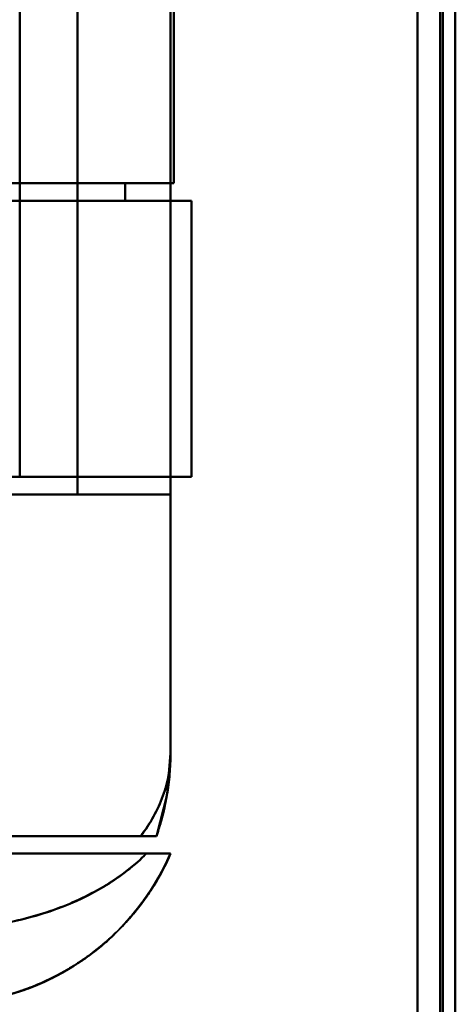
# Model space of a CAD drawing. Header units: millimetres. Extents: x -1442 to 3067, y -120 to 1171.
# Tile 58 of 66: x 438 to 456, y 896 to 936. Entities that reach past the tile are written whole.
import ezdxf

# ---------------------------------------------------------------- set-up
doc = ezdxf.new("R2010")
doc.units = ezdxf.units.MM
doc.layers.add('A-GENM', color=13, linetype='Continuous', lineweight=40)
doc.layers.add('G-IMPT', color=8, linetype='Continuous', lineweight=40)

# ---------------------------------------------------------------- blocks, each defined once
blk = doc.blocks.new('Maintenance r21 - Maintenance r21-769076-Gauche')
at = {"layer": 'A-GENM'}
for p, q in [((455, 0), (455, 1098)), ((455, 1098), (455, 0))]:
    blk.add_line(p, q, dxfattribs=at)
blk = doc.blocks.new('NEXA 1500 CALQUES_dwg-769064-Gauche')
at = {"layer": 'G-IMPT'}
for p, q in [((455.5, 128.972), (455.5, 1097.772)), ((455.5, 128.972), (455.5, 1097.772)), ((444.3, 929.072), (434.721, 929.072)), ((444.3, 929.072), (434.721, 929.072)), ((434.721, 929.072), (444.3, 929.072)), ((434.721, 929.072), (444.3, 929.072)), ((444.3, 929.072), (442.359, 929.072)), ((444.3, 929.072), (442.359, 929.072)), ((442.359, 929.072), (444.3, 929.072)), ((442.359, 929.072), (444.3, 929.072)), ((434.721, 928.372), (445, 928.372)), ((434.721, 928.372), (445, 928.372)), ((445, 928.372), (434.721, 928.372)), ((445, 928.372), (434.721, 928.372)), ((442.359, 928.372), (445, 928.372)), ((442.359, 928.372), (445, 928.372)), ((445, 928.372), (442.359, 928.372)), ((445, 928.372), (442.359, 928.372)), ((445, 917.372), (445, 928.372)), ((445, 917.372), (445, 928.372)), ((445, 917.372), (434.721, 917.372)), ((445, 917.372), (434.721, 917.372)), ((434.721, 917.372), (445, 917.372)), ((434.721, 917.372), (445, 917.372)), ((445, 917.372), (438.165, 917.372)), ((445, 917.372), (438.165, 917.372)), ((438.165, 917.372), (445, 917.372)), ((438.165, 917.372), (445, 917.372)), ((430.165, 916.672), (438.165, 916.672)), ((444.165, 916.672), (433.887, 916.672)), ((433.887, 916.672), (444.165, 916.672)), ((433.887, 916.672), (444.165, 916.672)), ((444.165, 916.672), (433.887, 916.672)), ((444.165, 906.372), (444.165, 916.672)), ((442.984, 903.072), (433.887, 903.072)), ((442.984, 903.072), (433.887, 903.072)), ((433.887, 903.072), (442.984, 903.072)), ((433.887, 903.072), (442.984, 903.072)), ((444.165, 902.372), (432.985, 902.372)), ((444.165, 902.372), (432.985, 902.372)), ((432.985, 902.372), (444.165, 902.372)), ((432.985, 902.372), (444.165, 902.372)), ((434.721, 902.372), (443.207, 902.372)), ((443.207, 902.372), (434.721, 902.372)), ((434.721, 902.372), (443.207, 902.372)), ((443.207, 902.372), (434.721, 902.372))]:
    blk.add_line(p, q, dxfattribs=at)
at = {"layer": 'G-IMPT', "flags": 128}
for points in [[(454.9, 128.972), (454.9, 371.172), (454.9, 613.372), (454.9, 855.572), (454.9, 1097.772)], [(454.9, 1097.772), (454.9, 855.572), (454.9, 613.372), (454.9, 371.172), (454.9, 128.972)], [(454.9, 1097.772), (454.9, 855.572), (454.9, 613.372), (454.9, 371.172), (454.9, 128.972)], [(454.9, 128.972), (454.9, 371.172), (454.9, 613.372), (454.9, 855.572), (454.9, 1097.772)], [(454.9, 128.972), (454.9, 371.172), (454.9, 613.372), (454.9, 855.572), (454.9, 1097.772)], [(454.9, 1097.772), (454.9, 855.572), (454.9, 613.372), (454.9, 371.172), (454.9, 128.972)], [(454.9, 1097.772), (454.9, 855.572), (454.9, 613.372), (454.9, 371.172), (454.9, 128.972)], [(454.9, 128.972), (454.9, 371.172), (454.9, 613.372), (454.9, 855.572), (454.9, 1097.772)], [(454.9, 1097.772), (454.9, 855.572), (454.9, 613.372), (454.9, 371.172), (454.9, 128.972)], [(454.9, 128.972), (454.9, 371.172), (454.9, 613.372), (454.9, 855.572), (454.9, 1097.772)], [(454.9, 128.972), (454.9, 371.172), (454.9, 613.372), (454.9, 855.572), (454.9, 1097.772)], [(454.9, 1097.772), (454.9, 855.572), (454.9, 613.372), (454.9, 371.172), (454.9, 128.972)], [(455, 128.972), (455, 371.172), (455, 613.372), (455, 855.572), (455, 1097.772)], [(455, 1097.772), (455, 855.572), (455, 613.372), (455, 371.172), (455, 128.972)], [(455, 1097.772), (455, 855.572), (455, 613.372), (455, 371.172), (455, 128.972)], [(455, 128.972), (455, 371.172), (455, 613.372), (455, 855.572), (455, 1097.772)], [(455.5, 1097.772), (455.5, 855.572), (455.5, 613.372), (455.5, 371.172), (455.5, 128.972)], [(455.5, 128.972), (455.5, 371.172), (455.5, 613.372), (455.5, 855.572), (455.5, 1097.772)], [(455.5, 1097.772), (455.5, 855.572), (455.5, 613.372), (455.5, 371.172), (455.5, 128.972)], [(455.5, 128.972), (455.5, 371.172), (455.5, 613.372), (455.5, 855.572), (455.5, 1097.772)], [(455.5, 128.972), (455.5, 371.172), (455.5, 613.372), (455.5, 855.572), (455.5, 1097.772)], [(455.5, 1097.772), (455.5, 855.572), (455.5, 613.372), (455.5, 371.172), (455.5, 128.972)], [(455.5, 128.972), (455.5, 371.172), (455.5, 613.372), (455.5, 855.572), (455.5, 1097.772)], [(455.5, 1097.772), (455.5, 855.572), (455.5, 613.372), (455.5, 371.172), (455.5, 128.972)], [(454, 129.472), (454, 371.422), (454, 613.372), (454, 855.322), (454, 1097.272)], [(454, 1097.272), (454, 855.322), (454, 613.372), (454, 371.422), (454, 129.472)], [(454, 129.472), (454, 371.422), (454, 613.372), (454, 855.322), (454, 1097.272)], [(454, 1097.272), (454, 855.322), (454, 613.372), (454, 371.422), (454, 129.472)], [(454, 129.472), (454, 371.422), (454, 613.372), (454, 855.322), (454, 1097.272)], [(454, 1097.272), (454, 855.322), (454, 613.372), (454, 371.422), (454, 129.472)], [(454, 1097.272), (454, 855.322), (454, 613.372), (454, 371.422), (454, 129.472)], [(454, 129.472), (454, 371.422), (454, 613.372), (454, 855.322), (454, 1097.272)], [(454, 1097.272), (454, 855.322), (454, 613.372), (454, 371.422), (454, 129.472)], [(454, 129.472), (454, 371.422), (454, 613.372), (454, 855.322), (454, 1097.272)], [(454, 129.472), (454, 371.422), (454, 613.372), (454, 855.322), (454, 1097.272)], [(454, 1097.272), (454, 855.322), (454, 613.372), (454, 371.422), (454, 129.472)], [(454, 1097.272), (454, 855.322), (454, 613.372), (454, 371.422), (454, 129.472)], [(454, 129.472), (454, 371.422), (454, 613.372), (454, 855.322), (454, 1097.272)], [(454, 129.472), (454, 371.422), (454, 613.372), (454, 855.322), (454, 1097.272)], [(454, 1097.272), (454, 855.322), (454, 613.372), (454, 371.422), (454, 129.472)], [(444.165, 906.372), (444.165, 921.122), (444.165, 935.872), (444.165, 950.622), (444.165, 965.372)], [(444.165, 965.372), (444.165, 950.622), (444.165, 935.872), (444.165, 921.122), (444.165, 906.372)], [(444.165, 965.372), (444.165, 950.622), (444.165, 935.872), (444.165, 921.122), (444.165, 906.372)], [(444.165, 906.372), (444.165, 921.122), (444.165, 935.872), (444.165, 950.622), (444.165, 965.372)], [(440.465, 916.672), (440.465, 926.272), (440.465, 935.872), (440.465, 945.472), (440.465, 955.072)], [(440.465, 955.072), (440.465, 945.472), (440.465, 935.872), (440.465, 926.272), (440.465, 916.672)], [(440.465, 916.672), (440.465, 926.272), (440.465, 935.872), (440.465, 945.472), (440.465, 955.072)], [(440.465, 955.072), (440.465, 945.472), (440.465, 935.872), (440.465, 926.272), (440.465, 916.672)], [(440.465, 955.072), (440.465, 945.472), (440.465, 935.872), (440.465, 926.272), (440.465, 916.672)], [(440.465, 916.672), (440.465, 926.272), (440.465, 935.872), (440.465, 945.472), (440.465, 955.072)], [(440.465, 955.072), (440.465, 945.472), (440.465, 935.872), (440.465, 926.272), (440.465, 916.672)], [(440.465, 916.672), (440.465, 926.272), (440.465, 935.872), (440.465, 945.472), (440.465, 955.072)], [(444.165, 916.672), (444.165, 926.272), (444.165, 935.872), (444.165, 945.472), (444.165, 955.072)], [(444.165, 955.072), (444.165, 945.472), (444.165, 935.872), (444.165, 926.272), (444.165, 916.672)], [(444.165, 955.072), (444.165, 945.472), (444.165, 935.872), (444.165, 926.272), (444.165, 916.672)], [(444.165, 916.672), (444.165, 926.272), (444.165, 935.872), (444.165, 945.472), (444.165, 955.072)], [(438.165, 954.372), (438.165, 945.122), (438.165, 935.872), (438.165, 926.622), (438.165, 917.372)], [(438.165, 917.372), (438.165, 926.622), (438.165, 935.872), (438.165, 945.122), (438.165, 954.372)], [(438.165, 942.672), (438.165, 939.272), (438.165, 935.872), (438.165, 932.472), (438.165, 929.072)], [(444.3, 929.072), (444.3, 932.472), (444.3, 935.872), (444.3, 939.272), (444.3, 942.672)], [(444.3, 929.072), (444.3, 932.472), (444.3, 935.872), (444.3, 939.272), (444.3, 942.672)], [(444.3, 942.672), (444.3, 939.272), (444.3, 935.872), (444.3, 932.472), (444.3, 929.072)], [(444.3, 942.672), (444.3, 939.272), (444.3, 935.872), (444.3, 932.472), (444.3, 929.072)], [(444.3, 942.672), (444.3, 939.272), (444.3, 935.872), (444.3, 932.472), (444.3, 929.072)], [(444.3, 942.672), (444.3, 939.272), (444.3, 935.872), (444.3, 932.472), (444.3, 929.072)], [(444.3, 929.072), (444.3, 932.472), (444.3, 935.872), (444.3, 939.272), (444.3, 942.672)], [(444.3, 929.072), (444.3, 932.472), (444.3, 935.872), (444.3, 939.272), (444.3, 942.672)], [(442.359, 929.072), (441.311, 929.072), (440.262, 929.072), (439.214, 929.072), (438.165, 929.072)], [(438.165, 928.372), (438.165, 928.547), (438.165, 928.722), (438.165, 928.897), (438.165, 929.072)], [(438.165, 929.072), (439.214, 929.072), (440.262, 929.072), (441.311, 929.072), (442.359, 929.072)], [(438.165, 929.072), (438.165, 928.897), (438.165, 928.722), (438.165, 928.547), (438.165, 928.372)], [(438.165, 929.072), (439.214, 929.072), (440.262, 929.072), (441.311, 929.072), (442.359, 929.072)], [(442.359, 929.072), (441.311, 929.072), (440.262, 929.072), (439.214, 929.072), (438.165, 929.072)], [(442.359, 928.372), (442.359, 928.547), (442.359, 928.722), (442.359, 928.897), (442.359, 929.072)], [(442.359, 929.072), (442.359, 928.897), (442.359, 928.722), (442.359, 928.547), (442.359, 928.372)], [(442.359, 928.372), (442.359, 928.547), (442.359, 928.722), (442.359, 928.897), (442.359, 929.072)], [(442.359, 929.072), (442.359, 928.897), (442.359, 928.722), (442.359, 928.547), (442.359, 928.372)], [(438.165, 928.372), (439.214, 928.372), (440.262, 928.372), (441.311, 928.372), (442.359, 928.372)], [(442.359, 928.372), (441.311, 928.372), (440.262, 928.372), (439.214, 928.372), (438.165, 928.372)], [(438.165, 928.372), (438.165, 925.622), (438.165, 922.872), (438.165, 920.122), (438.165, 917.372)], [(442.359, 928.372), (441.311, 928.372), (440.262, 928.372), (439.214, 928.372), (438.165, 928.372)], [(438.165, 928.372), (439.214, 928.372), (440.262, 928.372), (441.311, 928.372), (442.359, 928.372)], [(445, 917.372), (445, 920.122), (445, 922.872), (445, 925.622), (445, 928.372)], [(445, 928.372), (445, 925.622), (445, 922.872), (445, 920.122), (445, 917.372)], [(445, 928.372), (445, 925.622), (445, 922.872), (445, 920.122), (445, 917.372)], [(445, 917.372), (445, 920.122), (445, 922.872), (445, 925.622), (445, 928.372)], [(445, 928.372), (445, 925.622), (445, 922.872), (445, 920.122), (445, 917.372)], [(445, 928.372), (445, 925.622), (445, 922.872), (445, 920.122), (445, 917.372)], [(445, 917.372), (445, 920.122), (445, 922.872), (445, 925.622), (445, 928.372)], [(445, 917.372), (445, 920.122), (445, 922.872), (445, 925.622), (445, 928.372)], [(428.465, 916.672), (431.465, 916.672), (434.465, 916.672), (437.465, 916.672), (440.465, 916.672)], [(440.465, 916.672), (437.465, 916.672), (434.465, 916.672), (431.465, 916.672), (428.465, 916.672)], [(440.465, 916.672), (437.465, 916.672), (434.465, 916.672), (431.465, 916.672), (428.465, 916.672)], [(428.465, 916.672), (431.465, 916.672), (434.465, 916.672), (437.465, 916.672), (440.465, 916.672)], [(440.465, 916.672), (441.39, 916.672), (442.315, 916.672), (443.24, 916.672), (444.165, 916.672)], [(444.165, 916.672), (443.24, 916.672), (442.315, 916.672), (441.39, 916.672), (440.465, 916.672)], [(444.165, 916.672), (443.24, 916.672), (442.315, 916.672), (441.39, 916.672), (440.465, 916.672)], [(440.465, 916.672), (441.39, 916.672), (442.315, 916.672), (443.24, 916.672), (444.165, 916.672)], [(444.165, 916.672), (444.165, 914.097), (444.165, 911.522), (444.165, 908.947), (444.165, 906.372)], [(444.165, 906.372), (444.165, 908.947), (444.165, 911.522), (444.165, 914.097), (444.165, 916.672)], [(444.165, 906.372), (444.165, 908.947), (444.165, 911.522), (444.165, 914.097), (444.165, 916.672)], [(444.165, 916.672), (444.165, 914.097), (444.165, 911.522), (444.165, 908.947), (444.165, 906.372)], [(443.604, 903.072), (444.028, 904.729), (444.165, 906.372)], [(443.605, 903.072), (438.329, 903.072), (433.052, 903.072), (427.776, 903.072), (422.5, 903.072)], [(422.5, 903.072), (427.776, 903.072), (433.052, 903.072), (438.329, 903.072), (443.605, 903.072)], [(422.5, 903.072), (427.776, 903.072), (433.052, 903.072), (438.329, 903.072), (443.605, 903.072)], [(443.605, 903.072), (438.329, 903.072), (433.052, 903.072), (427.776, 903.072), (422.5, 903.072)]]:
    blk.add_lwpolyline(points, dxfattribs=at)
at = {"layer": 'G-IMPT'}
blk.add_arc((434.165, 906.372), 10, 340.7312, 0, dxfattribs=at)
blk.add_arc((434.165, 906.372), 10, 340.7312, 0, dxfattribs=at)
blk.add_arc((434.165, 906.372), 10, 340.7312, 0, dxfattribs=at)
blk.add_arc((434.165, 906.372), 10, 340.7312, 0, dxfattribs=at)
for points, knots in [([(442.984, 903.072), (443.37, 903.58), (443.815, 904.384), (444.115, 905.514), (444.165, 906.085), (444.165, 906.372)], [0, 0, 0, 0, 0.5, 0.75, 1, 1, 1, 1]), ([(444.165, 906.372), (444.165, 906.086), (444.114, 905.513), (443.813, 904.385), (443.37, 903.577), (442.984, 903.072)], [0, 0, 0, 0, 0.25, 0.5, 1, 1, 1, 1]), ([(442.984, 903.072), (443.37, 903.577), (443.813, 904.385), (444.114, 905.513), (444.165, 906.086), (444.165, 906.372)], [0, 0, 0, 0, 0.5, 0.75, 1, 1, 1, 1]), ([(443.604, 903.073), (443.788, 903.602), (443.999, 904.419), (444.141, 905.532), (444.165, 906.092), (444.165, 906.372)], [0, 0, 0, 0, 0.5, 0.75, 1, 1, 1, 1]), ([(444.165, 906.372), (444.165, 906.092), (444.141, 905.532), (443.999, 904.419), (443.788, 903.602), (443.604, 903.073)], [0, 0, 0, 0, 0.25, 0.5, 1, 1, 1, 1]), ([(443.605, 903.072), (443.79, 903.601), (444, 904.418), (444.142, 905.532), (444.165, 906.092), (444.165, 906.372)], [0, 0, 0, 0, 0.5, 0.75, 1, 1, 1, 1]), ([(442.984, 903.072), (443.082, 903.074), (443.214, 903.072), (443.354, 903.073), (443.443, 903.072), (443.513, 903.073), (443.582, 903.073), (443.603, 903.069), (443.604, 903.072)], [0, 0, 0, 0, 0.25, 0.375, 0.5, 0.625, 0.75, 1, 1, 1, 1]), ([(443.604, 903.072), (443.603, 903.069), (443.582, 903.073), (443.513, 903.073), (443.443, 903.072), (443.354, 903.073), (443.214, 903.072), (443.082, 903.074), (442.984, 903.072)], [0, 0, 0, 0, 0.25, 0.375, 0.5, 0.625, 0.75, 1, 1, 1, 1]), ([(443.206, 902.372), (442.748, 901.912), (441.672, 901.068), (439.008, 899.787), (436.604, 899.372), (435, 899.372)], [0, 0, 0, 0, 0.25, 0.5, 1, 1, 1, 1]), ([(435, 896.372), (435.564, 896.372), (436.396, 896.444), (437.457, 896.668), (438.221, 896.894), (438.957, 897.177), (439.658, 897.513), (440.316, 897.891), (440.923, 898.305), (441.471, 898.738), (442.132, 899.339), (442.863, 900.147), (443.608, 901.228), (443.997, 901.986), (444.165, 902.372)], [0, 0, 0, 0, 0.125, 0.1875, 0.25, 0.3125, 0.375, 0.4375, 0.5, 0.5625, 0.625, 0.75, 0.875, 1, 1, 1, 1]), ([(444.165, 902.372), (443.779, 901.487), (443.005, 900.244), (441.651, 898.858), (440.496, 897.976), (439.226, 897.271), (437.415, 896.584), (435.966, 896.372), (435, 896.372)], [0, 0, 0, 0, 0.25, 0.375, 0.5, 0.625, 0.75, 1, 1, 1, 1]), ([(444.165, 902.372), (443.996, 901.976), (443.704, 901.402), (443.237, 900.681), (442.846, 900.163), (442.423, 899.663), (441.967, 899.183), (441.47, 898.727), (440.923, 898.306), (440.316, 897.902), (439.658, 897.517), (438.955, 897.173), (438.221, 896.893), (437.459, 896.681), (436.401, 896.467), (435.568, 896.388), (435, 896.372)], [0, 0, 0, 0, 0.125, 0.1875, 0.25, 0.3125, 0.375, 0.4375, 0.5, 0.5625, 0.625, 0.6875, 0.75, 0.8125, 0.875, 1, 1, 1, 1]), ([(444.165, 902.372), (443.997, 901.986), (443.609, 901.229), (442.865, 900.15), (442.139, 899.345), (441.481, 898.747), (440.936, 898.314), (440.331, 897.901), (439.675, 897.521), (438.974, 897.185), (438.238, 896.9), (437.471, 896.671), (436.406, 896.445), (435.569, 896.372), (435, 896.372)], [0, 0, 0, 0, 0.125, 0.25, 0.375, 0.4375, 0.5, 0.5625, 0.625, 0.6875, 0.75, 0.8125, 0.875, 1, 1, 1, 1]), ([(435, 896.372), (435.966, 896.372), (437.415, 896.584), (439.226, 897.271), (440.496, 897.976), (441.651, 898.858), (443.005, 900.244), (443.779, 901.487), (444.165, 902.372)], [0, 0, 0, 0, 0.25, 0.375, 0.5, 0.625, 0.75, 1, 1, 1, 1]), ([(435, 896.372), (435.573, 896.389), (436.411, 896.469), (437.474, 896.685), (438.238, 896.898), (438.973, 897.179), (439.674, 897.525), (440.331, 897.911), (440.936, 898.315), (441.48, 898.736), (441.974, 899.19), (442.427, 899.668), (442.849, 900.166), (443.238, 900.683), (443.704, 901.403), (443.996, 901.976), (444.165, 902.372)], [0, 0, 0, 0, 0.125, 0.1875, 0.25, 0.3125, 0.375, 0.4375, 0.5, 0.5625, 0.625, 0.6875, 0.75, 0.8125, 0.875, 1, 1, 1, 1]), ([(444.165, 902.372), (444.164, 902.369), (444.136, 902.372), (444.063, 902.374), (444.019, 902.373), (443.968, 902.372), (443.909, 902.372), (443.843, 902.373), (443.747, 902.372), (443.556, 902.372), (443.354, 902.375), (443.206, 902.372)], [0, 0, 0, 0, 0.25, 0.3125, 0.375, 0.4375, 0.5, 0.5625, 0.625, 0.75, 1, 1, 1, 1]), ([(443.206, 902.372), (443.354, 902.375), (443.556, 902.372), (443.747, 902.372), (443.843, 902.373), (443.909, 902.372), (443.968, 902.372), (444.019, 902.373), (444.063, 902.374), (444.136, 902.372), (444.164, 902.369), (444.165, 902.372)], [0, 0, 0, 0, 0.25, 0.375, 0.4375, 0.5, 0.5625, 0.625, 0.6875, 0.75, 1, 1, 1, 1]), ([(443.206, 902.372), (443.506, 902.372), (443.861, 902.372), (444.12, 902.372), (444.164, 902.372), (444.165, 902.372)], [0, 0, 0, 0, 0.5, 0.75, 1, 1, 1, 1]), ([(444.165, 902.372), (444.164, 902.372), (444.12, 902.372), (443.861, 902.372), (443.506, 902.372), (443.206, 902.372)], [0, 0, 0, 0, 0.25, 0.5, 1, 1, 1, 1])]:
    blk.add_open_spline(points, degree=3, knots=knots, dxfattribs=at)
for points in [[(444.165, 906.372), (444.165, 906.085), (444.115, 905.514), (443.89, 904.667), (443.518, 903.846), (443.177, 903.326), (442.984, 903.072)], [(444.165, 906.372), (444.165, 906.092), (444.142, 905.532), (444.036, 904.697), (443.86, 903.874), (443.697, 903.337), (443.605, 903.072)], [(443.604, 903.072), (443.602, 903.072), (443.491, 903.072), (443.182, 903.072), (442.984, 903.072)], [(442.984, 903.072), (443.182, 903.072), (443.491, 903.072), (443.602, 903.072), (443.604, 903.072)], [(435, 899.372), (435.802, 899.376), (437.406, 899.512), (439.674, 900.113), (441.672, 901.07), (442.748, 901.903), (443.207, 902.372)], [(435, 896.372), (435.966, 896.372), (437.898, 896.654), (440.554, 897.888), (442.748, 899.829), (443.779, 901.487), (444.165, 902.372)], [(443.207, 902.372), (442.748, 901.906), (441.672, 901.075), (439.674, 900.113), (437.406, 899.506), (435.802, 899.374), (435, 899.372)], [(444.165, 902.372), (443.779, 901.487), (442.748, 899.829), (440.554, 897.888), (437.898, 896.654), (435.966, 896.372), (435, 896.372)], [(435, 899.372), (436.604, 899.372), (439.811, 899.924), (442.29, 901.451), (443.206, 902.372)]]:
    blk.add_open_spline(points, degree=3, dxfattribs=at)

msp = doc.modelspace()

# ---------------------------------------------------------------- block references
at = {"layer": 'A-GENM'}
msp.add_blockref('Maintenance r21 - Maintenance r21-769076-Gauche', (0, 0), dxfattribs=at)
at = {"layer": 'G-IMPT'}
msp.add_blockref('NEXA 1500 CALQUES_dwg-769064-Gauche', (0, 0), dxfattribs=at)

doc.saveas('drawing.dxf')
